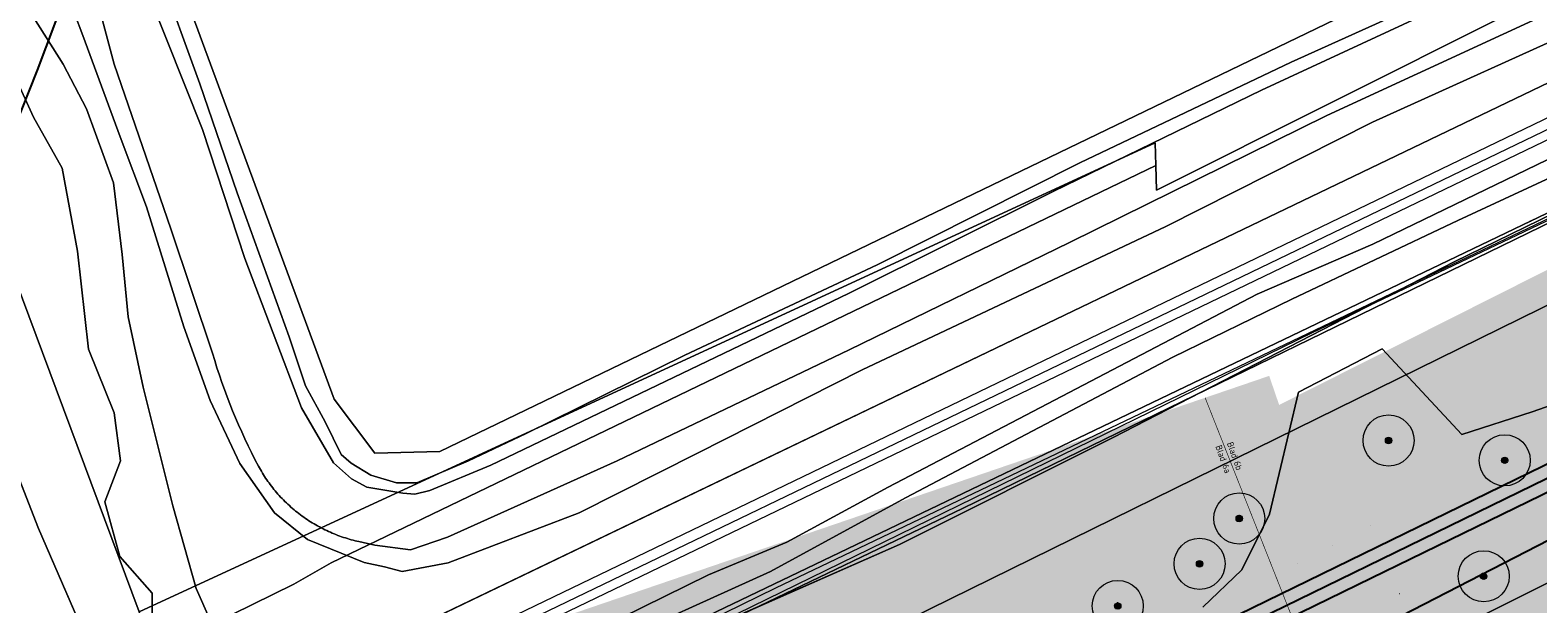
# Model space of a CAD drawing. Header units: metres. Extents: x 163628 to 167855, y 402678 to 405435.
# Tile 243 of 256: x 165188 to 165306, y 403791 to 403836. Entities that reach past the tile are written whole.
import ezdxf

# ---------------------------------------------------------------- set-up
doc = ezdxf.new("R2010")
doc.units = ezdxf.units.M
doc.linetypes.add('X-CA190022.004-UO-TXT_Tekst 1op200$0$AL-TEKENBLADGRENS', pattern=[11.5, 2.5, -1.5, 1, -1.5, 1, -1.5, 2.5])
doc.layers.get('0').update_dxf_attribs({"lineweight": 25})
for name, color, linetype, lineweight in [('X-CA190022.004-UO-BGT_Ondergrond$0$GE_006_Watergrens_Grens_GEM', 253, 'Continuous', 9), ('X-CA190022.004-UO-BGT_Ondergrond$0$GE_244_Taludlijn_Lijn_GEM', 253, 'Continuous', 9), ('X-CA190022.004-UO-BGT_Ondergrond$0$GE_251_SPRTrein_as_Lijn_GEM', 253, 'Continuous', 9), ('X-CA190022.004-UO-BGT_Ondergrond$0$GE_314_WGDRijbaanLokaleweg_Vlak_GEM', 253, 'Continuous', 9), ('X-CA190022.004-UO-BGT_Ondergrond$0$GE_317_WGDVoetpad_Vlak_GEM', 253, 'Continuous', 9), ('X-CA190022.004-UO-BGT_Ondergrond$0$GE_367_OWGBerm_groenvoorziening_grasenk_GEM', 253, 'Continuous', 9), ('X-CA190022.004-UO-BGT_Ondergrond$0$GE_461_BTDGraslandoverig_Vlak_GEM', 253, 'Continuous', 9), ('X-CA190022.004-UO-BGT_Ondergrond$0$GE_476_BTDGraslandagrarisch_Vlak_GEM', 253, 'Continuous', 9), ('X-CA190022.004-UO-BGT_Ondergrond$0$GE_478_BTDGroenvoorziening_bosplantsoen_GEM', 253, 'Continuous', 9), ('X-CA190022.004-UO-BGT_Ondergrond$0$GE_504_WTDWaterloop_sloot_Vlak_GEM', 253, 'Continuous', 9), ('X-CA190022.004-UO-BGT_Ondergrond$0$GE_541_OWTOever_slootkant_Vlak_GEM', 253, 'Continuous', 9), ('X-CA190022.004-UO-DTM inmeting$0$B-WE-OG-HOOGTEPUNT-S', 246, 'Continuous', 0), ('X-CA190022.004-UO-DWM_Beplanting$0$B-WE-GR-BOOM-S AFKOMSTIG UIT BGT', 252, 'Continuous', 0), ('X-CA190022.004-UO-KAD_Percelen$0$B-WE-KG-GRENS_PERCEEL-GV', 150, 'Continuous', 9), ('X-CA190022.004-UO-TXT_Tekst 1op200$0$BLADEN', 7, 'Continuous', 25), ('X-CA190022.004-UO-TXT_Tekst 1op200$0$X-XX-AL-TEKENBLADGRENS-G', 7, 'X-CA190022.004-UO-TXT_Tekst 1op200$0$AL-TEKENBLADGRENS', 35), ('X-CA190022.004-UO-WHM_Riolering gemeente - drukleidingen_v0.1$0$Riool_onder_druk_asbestcement_leidingen_300_hgml', 214, 'X-CA190022.004-UO-WHM_Riolering gemeente - drukleidingen_v0.1$0$1-200 PERSLEIDING', 25), ('X-CA190022.004-UO-WHM_Riolering gemeente - drukleidingen_v0.1$0$Riool_onder_druk_asbestcement_leidingen_450_hgml', 214, 'X-CA190022.004-UO-WHM_Riolering gemeente - drukleidingen_v0.1$0$1-200 PERSLEIDING', 25), ('X-CA190022.004-UO-WHM_Riolering gemeente - drukleidingen_v0.1$0$Riool_onder_druk_pvc_leidingen_400_hgml', 214, 'X-CA190022.004-UO-WHM_Riolering gemeente - drukleidingen_v0.1$0$1-200 PERSLEIDING', 25)]:
    doc.layers.add(name, color=color, linetype=linetype, lineweight=lineweight)
doc.layers.add('X-CA190022.004-UO-DWM_Beplanting$0$B-WE-GR-BOOM-S AFKOMSTIG UIT BOMENBESTAND GEMEENTE', color=252, linetype='Continuous')
doc.layers.add('X-CA190022.004-UO-DWM_Beplanting$0$N-GV-GR-GRAS-A-200', color=7, linetype='Continuous')
for name, color, linetype, lineweight, transparency in [('X-CA190022.004-UO-KLIC$0$B-OI-KL-DATA_KPN_0000546663_VECT_19O042616-G', 42, 'X-CA190022.004-UO-KLIC$0$1-200 TELEFONIE-KPN', 0, 0.25), ('X-CA190022.004-UO-KLIC$0$B-OI-KL-DATA_ZIGGO BV_0000546674_VECT_19O042616-G', 42, 'X-CA190022.004-UO-KLIC$0$1-200 ZIGGO', 0, 0.25), ('X-CA190022.004-UO-KLIC$0$B-WE-KL-ET_MS-G', 42, 'X-CA190022.004-UO-KLIC$0$1-200 MIDDENSPANNING', 0, 0.25), ('X-CA190022.004-UO-KLIC$0$B-WE-KL-ET_MS_HULPSTUK-S', 42, 'X-CA190022.004-UO-KLIC$0$1-200 MIDDENSPANNING', 0, 0.25), ('X-CA190022.004-UO-TXT_Tekst 1op200$0$X-XX-AL-VERWIJZING-V', 253, 'Continuous', 0, 0.4)]:
    doc.layers.add(name, color=color, linetype=linetype, lineweight=lineweight, transparency=transparency)
doc.styles.add('X-CA190022.004-UO-KLIC$0$NLCS-ISO', font='NLCS-ISO.ttf')
doc.styles.add('X-CA190022.004-UO-TXT_Tekst 1op200$0$NLCS-ISO-M200-T25', font='NLCS-ISO.ttf', dxfattribs={"height": 0.5})
doc.styles.add('X-CA190022.004-UO-WHM_Riolering gemeente - drukleidingen_v0.1$0$NLCS-ISO', font='NLCS-ISO.ttf')
doc.linetypes.add('X-CA190022.004-UO-KLIC$0$1-200 MIDDENSPANNING', pattern='A,1.5,-0.6,["MS",X-CA190022.004-UO-KLIC$0$NLCS-ISO,S=0.24,R=0,X=-0.5,Y=-0.12],-0.05', length=2.15)
doc.linetypes.add('X-CA190022.004-UO-KLIC$0$1-200 TELEFONIE-KPN', pattern='A,1.5,-0.6,["KPN",X-CA190022.004-UO-KLIC$0$NLCS-ISO,S=0.24,R=0,X=-0.5,Y=-0.12],-0.3', length=2.4)
doc.linetypes.add('X-CA190022.004-UO-KLIC$0$1-200 ZIGGO', pattern='A,1.5,-0.6,["ZIGGO",X-CA190022.004-UO-KLIC$0$NLCS-ISO,S=0.24,R=0,X=-0.5,Y=-0.12],-0.5', length=2.6)
doc.linetypes.add('X-CA190022.004-UO-WHM_Riolering gemeente - drukleidingen_v0.1$0$1-200 PERSLEIDING', pattern='A,1.5,-0.6,["PERS",X-CA190022.004-UO-WHM_Riolering gemeente - drukleidingen_v0.1$0$NLCS-ISO,S=0.24,R=0,X=-0.5,Y=-0.12],-0.65', length=2.75)

# ---------------------------------------------------------------- blocks, each defined once
blk = doc.blocks.new('X-CA190022.004-UO-DTM inmeting$0$SOG-HOOGTEPUNT-SO')
for p, q in [((-0.5, 0), (0.5, 0)), ((0, 0.5), (0, -0.5))]:
    blk.add_line(p, q)
blk = doc.blocks.new('X-CA190022.004-UO-KLIC$0$SKL-WTB_HULP_MOF-SO')
at = {"linetype": 'ByBlock', "lineweight": 18}
h = blk.add_hatch(color=0, dxfattribs=at)
h.dxf.hatch_style = 1
h.paths.add_polyline_path([(-0.5625, 0, 1), (0.5625, 0, 1)])
at = {"color": 0, "linetype": 'ByBlock', "lineweight": 18}
blk.add_circle((0, 0), 0.5625, dxfattribs=at)
at = {"color": 0, "linetype": 'ByBlock', "lineweight": 18, "style": 'X-CA190022.004-UO-KLIC$0$NLCS-ISO', "flags": 1}
for tag, p in [('TYPE', (1.5, 0)), ('OMSCHRIJVING', (1.5, -3)), ('LABEL', (1.5, -1.5))]:
    blk.add_attdef(tag, p, '', height=1, dxfattribs=at)
blk = doc.blocks.new('X-CA190022.004-UO-DWM_Beplanting$0$SGR-BOOM_01-SO')
at = {"linetype": 'ByBlock', "lineweight": 18}
h = blk.add_hatch(color=0, dxfattribs=at)
h.dxf.hatch_style = 1
edge = h.paths.add_edge_path()
edge.add_arc((0, 0), 0.25, 0, 360)
at = {"color": 0, "linetype": 'ByBlock', "lineweight": 18}
for radius in [2, 0.25]:
    blk.add_circle((0, 0), radius, dxfattribs=at)
blk = doc.blocks.new('X-CA190022.004-UO-DWM_Beplanting$0$IMGEOBoom')
at = {"transparency": 33554457}
h = blk.add_hatch(color=256, dxfattribs=at)
h.dxf.hatch_style = 1
edge = h.paths.add_edge_path()
edge.add_arc((0, 0), 100, 0, 360)
edge = h.paths.add_edge_path(flags=17)
edge.add_arc((0, 0), 12.5, 0, 360)
h = blk.add_hatch()
h.set_pattern_fill('ANGLE', color=256)
h.set_pattern_definition([(0, (0, 0), (0, 6.985), [5.08, -1.905]), (90, (0, 0), (-6.985, 4e-16), [5.08, -1.905])])
edge = h.paths.add_edge_path(flags=17)
edge.add_arc((0, 0), 12.5, 0, 360)
at = {"layer": 'X-CA190022.004-UO-DWM_Beplanting$0$N-GV-GR-GRAS-A-200'}
h = blk.add_hatch(color=256, dxfattribs=at)
h.dxf.hatch_style = 1
edge = h.paths.add_edge_path(flags=17)
edge.add_arc((0, 0), 12.5, 0, 360)
at = {"xscale": 50, "yscale": 50, "zscale": 50}
blk.add_blockref('X-CA190022.004-UO-DWM_Beplanting$0$SGR-BOOM_01-SO', (0, 0), dxfattribs=at)

msp = doc.modelspace()

# ---------------------------------------------------------------- hatches: boundary and pattern name
at = {"layer": 'X-CA190022.004-UO-TXT_Tekst 1op200$0$X-XX-AL-VERWIJZING-V'}
h = msp.add_hatch(color=256, dxfattribs=at)
h.dxf.hatch_style = 1
h.paths.add_polyline_path([(165464.919, 403840.427), (165429.383, 403874.578), (165436.637, 403882.126), (165438.662, 403884.233), (165419.079, 403887.244), (165428.612, 403878.083), (165285.905, 403806.186), (165302.209, 403758.452)])
h = msp.add_hatch(color=256, dxfattribs=at)
h.dxf.hatch_style = 1
h.paths.add_polyline_path([(165302.209, 403758.452), (165298.044, 403756.354), (165275.564, 403800.976), (165285.905, 403806.186), (165285.128, 403808.459), (165201.445, 403779.876), (165209.977, 403755.179), (165220.83, 403721.042), (165305.15, 403749.843)])
h = msp.add_hatch(color=256, dxfattribs=at)
h.dxf.hatch_style = 1
h.paths.add_polyline_path([(165285.905, 403806.186), (165275.564, 403800.976), (165298.044, 403756.354), (165302.209, 403758.452)], flags=17)

# ---------------------------------------------------------------- linework, layer by layer
at = {"layer": 'X-CA190022.004-UO-BGT_Ondergrond$0$GE_006_Watergrens_Grens_GEM'}
for p, q in [((165188.431, 403828.7), (165185.735, 403834.554)), ((165190.662, 403824.707), (165188.431, 403828.7)), ((165191.863, 403818.213), (165190.662, 403824.707)), ((165192.721, 403810.543), (165191.863, 403818.213)), ((165181.539, 403815.14), (165188.82, 403796.502)), ((165188.82, 403796.502), (165181.539, 403815.14)), ((165194.743, 403805.572), (165192.721, 403810.543)), ((165195.235, 403801.804), (165194.743, 403805.572)), ((165194.009, 403798.612), (165195.235, 403801.804)), ((165195.174, 403794.313), (165194.009, 403798.612)), ((165188.82, 403796.502), (165194.526, 403783.344)), ((165194.526, 403783.344), (165188.82, 403796.502)), ((165197.718, 403791.441), (165195.174, 403794.313)), ((165197.697, 403789.536), (165197.718, 403791.441))]:
    msp.add_line(p, q, dxfattribs=at)
at = {"layer": 'X-CA190022.004-UO-BGT_Ondergrond$0$GE_244_Taludlijn_Lijn_GEM'}
for p, q in [((165207.914, 403783.806), (165464.701, 403907.211)), ((165299.601, 403817.378), (165326.253, 403830.4)), ((165272.912, 403803.643), (165299.601, 403817.378)), ((165256.206, 403795.263), (165272.912, 403803.643)), ((165229.972, 403783.719), (165256.206, 403795.263))]:
    msp.add_line(p, q, dxfattribs=at)
at = {"layer": 'X-CA190022.004-UO-BGT_Ondergrond$0$GE_251_SPRTrein_as_Lijn_GEM'}
for p, q in [((165206.967, 403780.505), (165459.506, 403902.202)), ((165207.634, 403779.154), (165460.152, 403900.711)), ((165199.759, 403776.134), (165309.412, 403828.969))]:
    msp.add_line(p, q, dxfattribs=at)
at = {"layer": 'X-CA190022.004-UO-BGT_Ondergrond$0$GE_314_WGDRijbaanLokaleweg_Vlak_GEM', "flags": 128}
msp.add_lwpolyline([(165310.202, 403787.211), (165310.008, 403787.114), (165308.254, 403786.237), (165297.275, 403780.744), (165296.379, 403780.296), (165295.456, 403779.834), (165294.562, 403779.387), (165268.62, 403766.41), (165265.86, 403765.029), (165252.758, 403758.475), (165252.57, 403758.381), (165246.135, 403755.162), (165246.096, 403755.142), (165234.414, 403749.298), (165231.732, 403754.658), (165317.94, 403797.77), (165450.872, 403862.295)], dxfattribs=at)
at = {"layer": 'X-CA190022.004-UO-BGT_Ondergrond$0$GE_317_WGDVoetpad_Vlak_GEM', "flags": 128}
msp.add_lwpolyline([(165319.561, 403829.744), (165299.899, 403820.627), (165286.904, 403814.465), (165277.579, 403809.919), (165256.652, 403798.902), (165246.094, 403793.15), (165232.508, 403786.987), (165214.047, 403779.662), (165208.509, 403776.963), (165208.16, 403777.689), (165208.313, 403777.778), (165213.949, 403780.601), (165218.964, 403782.861), (165230.972, 403787.816), (165241.242, 403792.881), (165247.366, 403795.437), (165255.308, 403799.755), (165284.196, 403814.846), (165293.243, 403818.777), (165325.329, 403834.292)], dxfattribs=at)
at = {"layer": 'X-CA190022.004-UO-BGT_Ondergrond$0$GE_367_OWGBerm_groenvoorziening_grasenk_GEM', "flags": 128}
for points in [[(165293.243, 403818.777), (165284.196, 403814.846), (165255.308, 403799.755), (165247.366, 403795.437), (165241.242, 403792.881), (165230.972, 403787.816), (165218.964, 403782.861), (165213.949, 403780.601), (165208.313, 403777.778), (165207.932, 403778.55), (165207.634, 403779.154), (165206.967, 403780.505), (165206.793, 403780.855), (165205.831, 403782.805), (165207.914, 403783.806), (165464.701, 403907.211), (165473.164, 403911.845), (165493.413, 403921.777), (165496.769, 403924.303), (165499.833, 403927.674), (165503.305, 403931.968)], [(165503.305, 403931.968), (165499.833, 403927.674), (165496.769, 403924.303), (165493.413, 403921.777), (165473.164, 403911.845), (165464.701, 403907.211), (165207.914, 403783.806)], [(165466.261, 403885.063), (165462.062, 403883.216), (165460.702, 403891.202), (165460.119, 403894.625), (165460.137, 403897.876), (165460.145, 403899.354), (165448.387, 403893.737), (165436.153, 403888.417), (165412.295, 403876.591), (165391.509, 403867.064), (165368.435, 403854.932), (165343.545, 403843.011), (165325.329, 403834.292), (165293.243, 403818.777)], [(165458.165, 403865.835), (165453.492, 403863.567), (165450.872, 403862.295), (165317.94, 403797.77), (165231.732, 403754.658), (165230.844, 403754.214), (165229.928, 403753.755), (165229.746, 403753.668)], [(165207.914, 403783.806), (165205.088, 403785.059), (165203.501, 403786.527), (165201.159, 403791.806), (165199.334, 403798.275), (165196.992, 403807.562), (165195.841, 403813.078), (165195.365, 403817.96), (165194.69, 403823.556), (165192.56, 403829.364), (165190.734, 403832.856), (165188.459, 403836.481), (165185.734, 403839.391)], [(165191.623, 403836.808), (165192.289, 403835.106), (165195.197, 403827.174), (165197.254, 403821.698), (165200.178, 403812.3), (165202.253, 403806.54), (165204.579, 403801.607), (165207.277, 403797.733), (165209.875, 403795.641), (165214.29, 403793.861), (165215.899, 403793.522), (165217.266, 403793.138), (165220.866, 403793.814), (165231.133, 403797.735), (165240.381, 403802.413), (165253.267, 403808.932), (165277.035, 403820.147), (165293.207, 403828.305), (165310.981, 403836.343)], [(165326.253, 403830.4), (165299.601, 403817.378), (165272.912, 403803.643), (165256.206, 403795.263), (165229.972, 403783.719), (165217.185, 403775.662), (165213.554, 403770.879), (165210.682, 403769.804), (165209.755, 403774.729), (165209.161, 403776.066), (165208.99, 403775.962), (165208.509, 403776.963), (165214.047, 403779.662), (165232.508, 403786.987), (165246.094, 403793.15), (165256.652, 403798.902), (165277.579, 403809.919), (165286.904, 403814.465), (165299.899, 403820.627), (165319.561, 403829.744)], [(165279.936, 403790.354), (165282.987, 403793.266), (165285.159, 403797.624), (165287.413, 403807.194), (165293.963, 403810.581), (165300.198, 403803.883), (165305.718, 403805.652), (165311.517, 403807.677)]]:
    msp.add_lwpolyline(points, dxfattribs=at)
at = {"layer": 'X-CA190022.004-UO-BGT_Ondergrond$0$GE_461_BTDGraslandoverig_Vlak_GEM', "flags": 128}
for points in [[(165188.459, 403836.481), (165190.734, 403832.856), (165192.56, 403829.364), (165194.69, 403823.556), (165195.365, 403817.96), (165195.841, 403813.078), (165196.992, 403807.562), (165199.334, 403798.275), (165201.159, 403791.806), (165203.501, 403786.527)], [(165197.697, 403789.536), (165197.718, 403791.441), (165195.174, 403794.313), (165194.009, 403798.612), (165195.235, 403801.804), (165194.743, 403805.572), (165192.721, 403810.543), (165191.863, 403818.213), (165190.662, 403824.707), (165188.431, 403828.7), (165185.735, 403834.554)]]:
    msp.add_lwpolyline(points, dxfattribs=at)
at = {"layer": 'X-CA190022.004-UO-BGT_Ondergrond$0$GE_476_BTDGraslandagrarisch_Vlak_GEM', "flags": 128}
msp.add_lwpolyline([(165317.735, 403847.756), (165302.189, 403839.958), (165286.839, 403833), (165270.313, 403825.141), (165254.453, 403817.155), (165239.404, 403810.087), (165226.965, 403803.96), (165222.456, 403801.81), (165218.412, 403800.075), (165216.839, 403800.086), (165214.819, 403800.69), (165213.277, 403801.615), (165212.487, 403802.312), (165211.256, 403804.871), (165209.698, 403807.682), (165208.439, 403811.512), (165204.351, 403822.787), (165201.43, 403831.316), (165198.177, 403840.306), (165197.489, 403842.205), (165194.655, 403847.933), (165184.954, 403861.304)], dxfattribs=at)
at = {"layer": 'X-CA190022.004-UO-BGT_Ondergrond$0$GE_478_BTDGroenvoorziening_bosplantsoen_GEM', "flags": 128}
for points in [[(165229.972, 403783.719), (165256.206, 403795.263), (165272.912, 403803.643), (165299.601, 403817.378), (165326.253, 403830.4)], [(165311.517, 403807.677), (165305.718, 403805.652), (165300.198, 403803.883), (165293.963, 403810.581), (165287.413, 403807.194), (165285.159, 403797.624), (165282.987, 403793.266), (165279.936, 403790.354)]]:
    msp.add_lwpolyline(points, dxfattribs=at)
at = {"layer": 'X-CA190022.004-UO-BGT_Ondergrond$0$GE_504_WTDWaterloop_sloot_Vlak_GEM', "flags": 128}
for points in [[(165196.976, 403839.889), (165197.383, 403838.449), (165201.642, 403827.735), (165204.951, 403817.636), (165209.399, 403805.955), (165211.911, 403801.66), (165213.317, 403800.413), (165214.511, 403799.743), (165217.322, 403799.28), (165218.276, 403799.21), (165219.449, 403799.478), (165224.209, 403801.476), (165252.205, 403814.913), (165268.282, 403822.912), (165284.53, 403830.827), (165302.427, 403839.131), (165317.766, 403846.622), (165333.626, 403854.136), (165349.516, 403861.577), (165368.563, 403870.62), (165389.757, 403880.801), (165394.37, 403883.117), (165410.855, 403890.87)], [(165310.504, 403838.499), (165289.65, 403828.833), (165269.493, 403818.897), (165252.245, 403810.509), (165234.111, 403801.821), (165220.815, 403795.842), (165217.935, 403794.851), (165215.137, 403795.214), (165213.883, 403795.49), (165213.733, 403795.524), (165213.583, 403795.56), (165213.433, 403795.598), (165213.284, 403795.638), (165213.134, 403795.68), (165212.985, 403795.724), (165212.836, 403795.77), (165212.687, 403795.818), (165212.538, 403795.869), (165212.39, 403795.921), (165212.243, 403795.976), (165212.095, 403796.032), (165211.949, 403796.091), (165211.803, 403796.152), (165211.657, 403796.214), (165211.512, 403796.279), (165211.368, 403796.346), (165211.224, 403796.415), (165211.081, 403796.486), (165210.939, 403796.559), (165210.798, 403796.634), (165210.658, 403796.711), (165210.519, 403796.79), (165210.38, 403796.87), (165210.243, 403796.953), (165210.107, 403797.038), (165209.971, 403797.124), (165209.837, 403797.213), (165209.704, 403797.303), (165209.573, 403797.395), (165209.442, 403797.489), (165209.313, 403797.585), (165209.185, 403797.682), (165209.059, 403797.781), (165208.933, 403797.882), (165208.81, 403797.985), (165208.687, 403798.089), (165208.567, 403798.195), (165208.447, 403798.302), (165208.329, 403798.411), (165208.213, 403798.521), (165208.099, 403798.633), (165207.986, 403798.746), (165207.874, 403798.861), (165207.765, 403798.977), (165207.657, 403799.094), (165207.551, 403799.213), (165207.446, 403799.333), (165207.344, 403799.454), (165207.243, 403799.576), (165207.144, 403799.7), (165207.047, 403799.824), (165206.951, 403799.95), (165206.858, 403800.076), (165206.766, 403800.204), (165206.676, 403800.333), (165206.588, 403800.462), (165206.502, 403800.592), (165206.418, 403800.723), (165206.336, 403800.855), (165206.256, 403800.988), (165206.178, 403801.121), (165206.102, 403801.255), (165206.028, 403801.39), (165205.752, 403801.919), (165205.483, 403802.451), (165205.221, 403802.988), (165204.965, 403803.527), (165204.715, 403804.07), (165204.473, 403804.616), (165204.237, 403805.166), (165204.008, 403805.718), (165203.786, 403806.273), (165203.571, 403806.83), (165203.363, 403807.39), (165203.163, 403807.953), (165202.969, 403808.518), (165202.782, 403809.085), (165202.602, 403809.654), (165202.43, 403810.225), (165199.157, 403819.98), (165194.729, 403832.857), (165193.576, 403837.158)], [(165181.539, 403815.14), (165188.82, 403796.502), (165194.526, 403783.344)]]:
    msp.add_lwpolyline(points, dxfattribs=at)
at = {"layer": 'X-CA190022.004-UO-BGT_Ondergrond$0$GE_541_OWTOever_slootkant_Vlak_GEM', "flags": 128}
for points in [[(165198.177, 403840.306), (165201.43, 403831.316), (165204.351, 403822.787), (165208.439, 403811.512), (165209.698, 403807.682), (165211.256, 403804.871), (165212.487, 403802.312), (165213.277, 403801.615), (165214.819, 403800.69), (165216.839, 403800.086), (165218.412, 403800.075), (165222.456, 403801.81), (165226.965, 403803.96), (165239.404, 403810.087), (165254.453, 403817.155), (165270.313, 403825.141), (165286.839, 403833), (165302.189, 403839.958)], [(165302.427, 403839.131), (165284.53, 403830.827), (165268.282, 403822.912), (165252.205, 403814.913), (165224.209, 403801.476), (165219.449, 403799.478), (165218.276, 403799.21), (165217.322, 403799.28), (165214.511, 403799.743), (165213.317, 403800.413), (165211.911, 403801.66), (165209.399, 403805.955), (165204.951, 403817.636), (165201.642, 403827.735), (165197.383, 403838.449)], [(165193.576, 403837.158), (165194.729, 403832.857), (165199.157, 403819.98), (165202.43, 403810.225), (165202.602, 403809.654), (165202.782, 403809.085), (165202.969, 403808.518), (165203.163, 403807.953), (165203.363, 403807.39), (165203.571, 403806.83), (165203.786, 403806.273), (165204.008, 403805.718), (165204.237, 403805.166), (165204.473, 403804.616), (165204.715, 403804.07), (165204.965, 403803.527), (165205.221, 403802.988), (165205.483, 403802.451), (165205.752, 403801.919), (165206.028, 403801.39), (165206.102, 403801.255), (165206.178, 403801.121), (165206.256, 403800.988), (165206.336, 403800.855), (165206.418, 403800.723), (165206.502, 403800.592), (165206.588, 403800.462), (165206.676, 403800.333), (165206.766, 403800.204), (165206.858, 403800.076), (165206.951, 403799.95), (165207.047, 403799.824), (165207.144, 403799.7), (165207.243, 403799.576), (165207.344, 403799.454), (165207.446, 403799.333), (165207.551, 403799.213), (165207.657, 403799.094), (165207.765, 403798.977), (165207.874, 403798.861), (165207.986, 403798.746), (165208.099, 403798.633), (165208.213, 403798.521), (165208.329, 403798.411), (165208.447, 403798.302), (165208.567, 403798.195), (165208.687, 403798.089), (165208.81, 403797.985), (165208.933, 403797.882), (165209.059, 403797.781), (165209.185, 403797.682), (165209.313, 403797.585), (165209.442, 403797.489), (165209.573, 403797.395), (165209.704, 403797.303), (165209.837, 403797.213), (165209.971, 403797.124), (165210.107, 403797.038), (165210.243, 403796.953), (165210.38, 403796.87), (165210.519, 403796.79), (165210.658, 403796.711), (165210.798, 403796.634), (165210.939, 403796.559), (165211.081, 403796.486), (165211.224, 403796.415), (165211.368, 403796.346), (165211.512, 403796.279), (165211.657, 403796.214), (165211.803, 403796.152), (165211.949, 403796.091), (165212.095, 403796.032), (165212.243, 403795.976), (165212.39, 403795.921), (165212.538, 403795.869), (165212.687, 403795.818), (165212.836, 403795.77), (165212.985, 403795.724), (165213.134, 403795.68), (165213.284, 403795.638), (165213.433, 403795.598), (165213.583, 403795.56), (165213.733, 403795.524), (165213.883, 403795.49), (165215.137, 403795.214), (165217.935, 403794.851), (165220.815, 403795.842), (165234.111, 403801.821), (165252.245, 403810.509), (165269.493, 403818.897), (165289.65, 403828.833), (165310.504, 403838.499)], [(165310.981, 403836.343), (165293.207, 403828.305), (165277.035, 403820.147), (165253.267, 403808.932), (165240.381, 403802.413), (165231.133, 403797.735), (165220.866, 403793.814), (165217.266, 403793.138), (165215.899, 403793.522), (165214.29, 403793.861), (165209.875, 403795.641), (165207.277, 403797.733), (165204.579, 403801.607), (165202.253, 403806.54), (165200.178, 403812.3), (165197.254, 403821.698), (165195.197, 403827.174), (165192.289, 403835.106), (165191.623, 403836.808)], [(165185.735, 403834.554), (165188.431, 403828.7), (165190.662, 403824.707), (165191.863, 403818.213), (165192.721, 403810.543), (165194.743, 403805.572), (165195.235, 403801.804), (165194.009, 403798.612), (165195.174, 403794.313), (165197.718, 403791.441), (165197.697, 403789.536)], [(165194.526, 403783.344), (165188.82, 403796.502), (165181.539, 403815.14)]]:
    msp.add_lwpolyline(points, dxfattribs=at)
at = {"layer": 'X-CA190022.004-UO-KAD_Percelen$0$B-WE-KG-GRENS_PERCEEL-GV', "flags": 128}
for points in [[(165235.09, 403972.87), (165235.48, 403970.98), (165224.8, 403961.76), (165163.18, 403968.04), (165128.08, 403946.12), (165189.77, 403851.96), (165196.73, 403847.93), (165211.94, 403806.63), (165215.14, 403802.41), (165220.21, 403802.55), (165323.1, 403852.205), (165302.032, 403912.162), (165301.54, 403912.16), (165294.09, 403915.29), (165292.14, 403917.077), (165285.14, 403923.49), (165257.54, 403955.9), (165250.16, 403971.34)], [(165198.984, 403783.721), (165203.794, 403770.499), (165219.371, 403778.022), (165261.19, 403798.093), (165312.395, 403823.042), (165377.01, 403853.973), (165439.548, 403884.215), (165525.447, 403925.461), (165513.006, 403935.006), (165505.996, 403931.629), (165504.764, 403934.187), (165372.327, 403871.117), (165276.3, 403823), (165276.248, 403824.924), (165211.72, 403793.834), (165208.803, 403792.162), (165203.98, 403789.794), (165205.414, 403786.827)], [(165206.02, 403764.38), (165414.648, 403867.011), (165488.008, 403902.301), (165500.095, 403908.046), (165516.162, 403915.666), (165529.8, 403922.245), (165525.447, 403925.461), (165439.548, 403884.215), (165377.01, 403853.973), (165312.395, 403823.042), (165261.19, 403798.093), (165219.371, 403778.022), (165203.794, 403770.499)], [(165197.616, 403787.482), (165198.984, 403783.721), (165205.414, 403786.827), (165203.98, 403789.794), (165208.803, 403792.162), (165211.72, 403793.834), (165276.248, 403824.924), (165276.2, 403826.7), (165196.7, 403790)]]:
    msp.add_lwpolyline(points, close=True, dxfattribs=at)
for points in [[(165177.83, 403840.55), (165196.7, 403790), (165276.2, 403826.7), (165276.248, 403824.924), (165276.3, 403823), (165372.327, 403871.117), (165507.8, 403939), (165504.3, 403942.15), (165497.079, 403937.449), (165489.46, 403932.49), (165323.1, 403852.205), (165220.21, 403802.55), (165215.14, 403802.41), (165211.94, 403806.63), (165196.73, 403847.93), (165189.77, 403851.96), (165128.08, 403946.12)], [(165351.9, 403704.52), (165346.422, 403722.843), (165341.778, 403738.226), (165339.715, 403744.989), (165335.033, 403760.58), (165333.667, 403765.189), (165326.91, 403787.77), (165328.86, 403792.06), (165344.837, 403799.606), (165350.46, 403802.354), (165355.726, 403804.927), (165366.642, 403810.195), (165383.276, 403818.291), (165411.563, 403832.058), (165422.405, 403837.322), (165432.29, 403842.158), (165414.648, 403867.011), (165206.02, 403764.38), (165209.499, 403754.807), (165213.209, 403743.079), (165216.538, 403731.109), (165219.578, 403719.089), (165228.485, 403680.885)], [(165175.883, 403776.785), (165197.616, 403787.482), (165196.7, 403790), (165177.83, 403840.55)]]:
    msp.add_lwpolyline(points, dxfattribs=at)
at = {"layer": 'X-CA190022.004-UO-KLIC$0$B-OI-KL-DATA_KPN_0000546663_VECT_19O042616-G', "flags": 128}
msp.add_lwpolyline([(165514.833, 403920.833), (165493.5, 403909.833), (165480.5, 403903.5), (165428.833, 403879.167), (165410.167, 403869.833), (165288.5, 403811.833), (165243.5, 403789.833), (165213.167, 403775.167), (165207.833, 403771.833), (165207.833, 403771.167)], dxfattribs=at)
at = {"layer": 'X-CA190022.004-UO-KLIC$0$B-OI-KL-DATA_ZIGGO BV_0000546674_VECT_19O042616-G', "flags": 128}
msp.add_lwpolyline([(165525.833, 403925.833), (165422.5, 403876.5), (165392.833, 403861.833), (165246.5, 403791.833), (165213.167, 403775.5), (165212.833, 403775.167)], dxfattribs=at)
at = {"layer": 'X-CA190022.004-UO-KLIC$0$B-WE-KL-ET_MS-G', "linetype": 'X-CA190022.004-UO-KLIC$0$1-200 MIDDENSPANNING'}
for points in [[(165305.576, 403820.574), (165334.663, 403834.532), (165344.233, 403839.142), (165437.86, 403884.247), (165438.361, 403884.49), (165440.16, 403885.363), (165440.57, 403885.562), (165474.31, 403901.939), (165499.99, 403914.403), (165512.802, 403920.406), (165524.444, 403925.86), (165524.88, 403926.065), (165524.89, 403926.07), (165530.35, 403928.715), (165533.61, 403930.295), (165535.732, 403931.356), (165541.672, 403934.324), (165541.982, 403934.709), (165541.896, 403935.197), (165541.501, 403935.804), (165535.105, 403945.631), (165528.505, 403955.771), (165527.686, 403957.032), (165527.091, 403957.846)], [(165209.068, 403766.65), (165209.353, 403767.004), (165210.135, 403768.221), (165210.451, 403768.875), (165211.009, 403774.247), (165211.062, 403775.074), (165211.744, 403775.545), (165215.47, 403777.333), (165216.126, 403777.648), (165305.576, 403820.574), (165334.663, 403834.532), (165344.233, 403839.142), (165437.86, 403884.247)], [(165449.215, 403864.464), (165439.697, 403884.028), (165439.125, 403884.536), (165438.361, 403884.49), (165437.86, 403884.247), (165344.233, 403839.142), (165334.663, 403834.532), (165305.576, 403820.574), (165216.126, 403777.648), (165215.47, 403777.333), (165211.744, 403775.545), (165211.062, 403775.074), (165211.009, 403774.247), (165210.451, 403768.875), (165210.135, 403768.221), (165210.016, 403768.002), (165209.37, 403766.407), (165209.174, 403765.296), (165209.417, 403763.367), (165209.918, 403760.61), (165210.54, 403757.185), (165211.465, 403753.788), (165212.153, 403751.261)], [(165437.86, 403884.247), (165344.233, 403839.142), (165334.663, 403834.532), (165305.576, 403820.574), (165216.126, 403777.648), (165215.47, 403777.333), (165211.744, 403775.545), (165211.062, 403775.074), (165211.009, 403774.247), (165210.451, 403768.875), (165210.135, 403768.221), (165210.016, 403768.002), (165209.37, 403766.407), (165209.174, 403765.296), (165209.417, 403763.367), (165209.918, 403760.61), (165210.54, 403757.185), (165211.465, 403753.788), (165212.153, 403751.261)], [(165215.47, 403777.333), (165216.126, 403777.648), (165305.576, 403820.574), (165334.663, 403834.532), (165344.233, 403839.142), (165437.86, 403884.247)], [(165216.126, 403777.648), (165305.576, 403820.574), (165334.663, 403834.532), (165344.233, 403839.142), (165437.86, 403884.247), (165438.361, 403884.49), (165439.125, 403884.536), (165439.697, 403884.028), (165449.215, 403864.464), (165450.075, 403862.697), (165451.641, 403859.469), (165451.836, 403859.067), (165453.171, 403856.317), (165453.893, 403854.83), (165454.563, 403854.513), (165455.253, 403854.781), (165457.032, 403854.77), (165460.207, 403853.133), (165460.842, 403852.324), (165460.849, 403852.297), (165466.925, 403824.822)], [(165334.663, 403834.532), (165305.576, 403820.574), (165216.126, 403777.648)], [(165334.663, 403834.532), (165305.576, 403820.574), (165216.126, 403777.648)], [(165210.451, 403768.875), (165211.009, 403774.247), (165211.062, 403775.074), (165211.744, 403775.545), (165215.47, 403777.333), (165216.126, 403777.648), (165305.576, 403820.574)]]:
    msp.add_lwpolyline(points, dxfattribs=at)
at = {"layer": 'X-CA190022.004-UO-TXT_Tekst 1op200$0$X-XX-AL-TEKENBLADGRENS-G', "const_width": 0.05, "flags": 128}
msp.add_lwpolyline([(165280.114, 403806.746), (165302.941, 403749.089)], dxfattribs=at)
at = {"layer": 'X-CA190022.004-UO-WHM_Riolering gemeente - drukleidingen_v0.1$0$Riool_onder_druk_asbestcement_leidingen_300_hgml', "flags": 128}
for points in [[(165210.432, 403751.712), (165215.376, 403754.752), (165218.88, 403756.8), (165226.208, 403761.088), (165283.136, 403788.864), (165319.712, 403806.72), (165366.48, 403829.536), (165425.44, 403858.304), (165452.624, 403871.616), (165473.504, 403881.76), (165484.32, 403887.072), (165484.784, 403887.296), (165485.024, 403887.424), (165485.104, 403887.488), (165485.2, 403887.648), (165485.232, 403887.968), (165485.104, 403888.288), (165482.992, 403892.608), (165481.456, 403895.744), (165478.784, 403901.248), (165465.616, 403928.384), (165465.536, 403928.512), (165465.504, 403928.576), (165465.488, 403928.672), (165465.488, 403928.768), (165465.488, 403928.864), (165465.536, 403928.992), (165465.552, 403929.024), (165465.664, 403929.184), (165465.744, 403929.248), (165465.872, 403929.312), (165474.368, 403933.44), (165482.4, 403936.992), (165490.896, 403940.768), (165491.664, 403941.312), (165493.152, 403942.752), (165493.488, 403942.944), (165493.888, 403943.104), (165494.256, 403943.2), (165495.472, 403943.232), (165496.512, 403943.2), (165496.944, 403943.104), (165497.28, 403942.944), (165497.616, 403942.752), (165497.92, 403942.496), (165499.36, 403941.056), (165501.984, 403941.6)], [(165216.528, 403746.176), (165223.776, 403756.064), (165226.816, 403760.224), (165227.04, 403760.48), (165260.864, 403776.896), (165293.136, 403792.64), (165310.528, 403801.12), (165319.168, 403805.344), (165334.576, 403812.864), (165352.288, 403821.504), (165369.872, 403830.144), (165428.128, 403858.496), (165458.432, 403873.312), (165476.016, 403881.888), (165481.344, 403884.512), (165484.128, 403885.856), (165485.712, 403886.624), (165486.016, 403886.752), (165486.112, 403886.816), (165486.192, 403886.88), (165486.256, 403886.944), (165486.304, 403887.04), (165486.336, 403887.136), (165486.336, 403887.232), (165486.352, 403887.328), (165486.32, 403887.424), (165486.288, 403887.552), (165486.224, 403887.648), (165484.896, 403890.4), (165482.8, 403894.08), (165480.544, 403898.784), (165475.712, 403908.768), (165469.584, 403921.504), (165466.656, 403927.584), (165466.544, 403927.808), (165466.496, 403927.936), (165466.464, 403928.064), (165466.464, 403928.16), (165466.464, 403928.224), (165466.496, 403928.288), (165466.544, 403928.384), (165466.592, 403928.48), (165466.656, 403928.544), (165466.736, 403928.608), (165468.48, 403929.44), (165469.136, 403929.76), (165475.168, 403932.704), (165483.344, 403935.872), (165487.664, 403937.536), (165492.56, 403939.424), (165493.184, 403939.84), (165493.504, 403940.128), (165493.872, 403940.512), (165494.272, 403940.896), (165494.448, 403941.056), (165494.608, 403941.152), (165494.816, 403941.216), (165495.104, 403941.28), (165495.408, 403941.312), (165495.712, 403941.216), (165495.984, 403941.12), (165496.192, 403940.96), (165496.608, 403940.576), (165497.728, 403939.424), (165501.984, 403941.6)]]:
    msp.add_lwpolyline(points, dxfattribs=at)
at = {"layer": 'X-CA190022.004-UO-WHM_Riolering gemeente - drukleidingen_v0.1$0$Riool_onder_druk_asbestcement_leidingen_450_hgml', "flags": 128}
for points in [[(164505.312, 403457.312), (164507.232, 403458.176), (164512.176, 403460.576), (164514.096, 403461.504), (164517.408, 403463.168), (164537.952, 403473.344), (164552.016, 403480.128), (164607.056, 403505.12), (164637.152, 403518.848), (164644.928, 403521.824), (164657.776, 403526.976), (164660.064, 403527.936), (164670.064, 403532.928), (164683.056, 403539.392), (164703.184, 403549.376), (164719.696, 403557.6), (164734.416, 403564.896), (164746.656, 403570.976), (164749.392, 403572.352), (164764.128, 403579.68), (164775.744, 403585.152), (164789.584, 403592), (164796.816, 403595.616), (164812.512, 403603.168), (164824.16, 403608.768), (164842.128, 403617.408), (164859.696, 403625.856), (164880.928, 403636.224), (164903.088, 403646.816), (164951.968, 403670.304), (165008.832, 403697.664), (165054.384, 403719.648), (165106.992, 403745.088), (165128.512, 403754.944), (165138.272, 403760.064), (165146.432, 403765.536), (165155.808, 403774.048), (165168.192, 403788.64), (165173.184, 403796.448), (165179.28, 403808.64), (165188.736, 403832.384), (165200.064, 403862.464), (165227.584, 403878.528), (165265.408, 403900.416), (165296.768, 403906.976), (165347.328, 403917.632), (165395.488, 403927.808), (165421.12, 403934.752), (165488.944, 403953.408), (165494.096, 403948.192), (165497.888, 403944.256), (165500.08, 403941.984), (165501.984, 403941.6)], [(165170.16, 403743.616), (165181.856, 403747.136), (165229.44, 403758.496), (165239.648, 403760.96), (165307.024, 403795.616), (165360.992, 403823.392), (165373.264, 403829.664), (165433.76, 403858.944), (165455.888, 403869.6), (165469.696, 403875.968), (165474.048, 403878.368), (165476.992, 403880), (165486.816, 403884.736), (165487.392, 403885.024), (165487.952, 403885.312), (165488.288, 403885.664), (165488.608, 403886.208), (165489.248, 403888.192), (165489.264, 403888.512), (165489.168, 403888.992), (165488.816, 403889.824), (165472.64, 403923.808), (165472.544, 403924.032), (165472.512, 403924.128), (165472.528, 403924.288), (165472.608, 403924.448), (165472.688, 403924.544), (165472.784, 403924.64), (165485.632, 403930.944), (165492.256, 403934.208), (165495.44, 403935.744), (165497.184, 403937.408), (165500.289, 403940.513)]]:
    msp.add_lwpolyline(points, dxfattribs=at)
at = {"layer": 'X-CA190022.004-UO-WHM_Riolering gemeente - drukleidingen_v0.1$0$Riool_onder_druk_pvc_leidingen_400_hgml', "flags": 128}
msp.add_lwpolyline([(165166.528, 403744.704), (165168.992, 403744.608), (165175.28, 403744.608), (165183.344, 403744.608), (165188.496, 403746.24), (165189.536, 403746.496), (165191.744, 403747.296), (165205.024, 403752.256), (165207.648, 403753.216), (165209.552, 403753.952), (165210.976, 403754.752), (165213.632, 403756.064), (165217.536, 403757.984), (165256.784, 403777.12), (165326.016, 403810.912), (165391.888, 403843.04), (165425.184, 403859.296), (165470.064, 403881.216), (165482.096, 403887.072), (165483.696, 403887.84), (165483.808, 403887.936), (165483.904, 403888.032), (165483.936, 403888.096), (165483.984, 403888.256), (165483.984, 403888.416), (165483.968, 403888.544), (165483.392, 403889.76), (165482.976, 403891.744), (165482.784, 403892.736), (165482.528, 403893.952), (165479.776, 403899.648), (165478.256, 403902.816), (165473.088, 403913.536), (165469.136, 403921.76), (165466.096, 403928.032), (165466.016, 403928.224), (165466, 403928.32), (165466, 403928.48), (165466.032, 403928.576), (165466.112, 403928.704), (165466.224, 403928.832), (165466.4, 403928.928), (165466.816, 403929.152), (165474.512, 403932.864), (165482.72, 403936.384), (165488.784, 403938.976), (165491.696, 403940.224), (165492.944, 403940.736), (165493.488, 403941.088), (165494.368, 403941.984), (165494.576, 403942.208), (165494.736, 403942.336), (165495.008, 403942.496), (165495.168, 403942.56), (165495.44, 403942.624), (165495.664, 403942.592), (165495.904, 403942.56), (165496.24, 403942.464), (165496.592, 403942.208), (165497.344, 403941.44), (165498.544, 403940.224), (165501.984, 403941.6)], dxfattribs=at)

# ---------------------------------------------------------------- block references
at = {"layer": 'X-CA190022.004-UO-DTM inmeting$0$B-WE-OG-HOOGTEPUNT-S', "linetype": 'ByBlock', "lineweight": -2, "xscale": 0.01, "yscale": 0.01, "zscale": 0.01}
for p in [(165293.049, 403796.754, 9.023), (165290.107, 403795.21, 9.012), (165287.343, 403793.777, 8.993), (165295.336, 403791.421, 8.986)]:
    msp.add_blockref('X-CA190022.004-UO-DTM inmeting$0$SOG-HOOGTEPUNT-SO', p, dxfattribs=at)
at = {"layer": 'X-CA190022.004-UO-DWM_Beplanting$0$B-WE-GR-BOOM-S AFKOMSTIG UIT BGT', "xscale": 0.02, "yscale": 0.02, "zscale": 0.02}
for p in [(165294.469, 403803.4), (165303.559, 403801.848), (165282.783, 403797.295), (165279.679, 403793.749), (165301.916, 403792.776), (165273.275, 403790.451)]:
    msp.add_blockref('X-CA190022.004-UO-DWM_Beplanting$0$IMGEOBoom', p, dxfattribs=at)
at = {"layer": 'X-CA190022.004-UO-DWM_Beplanting$0$B-WE-GR-BOOM-S AFKOMSTIG UIT BOMENBESTAND GEMEENTE', "xscale": 0.02, "yscale": 0.02, "zscale": 0.02}
for p in [(165294.469, 403803.4), (165303.559, 403801.848), (165282.783, 403797.295), (165279.679, 403793.749), (165301.916, 403792.776), (165273.275, 403790.451)]:
    msp.add_blockref('X-CA190022.004-UO-DWM_Beplanting$0$IMGEOBoom', p, dxfattribs=at)
at = {"layer": 'X-CA190022.004-UO-KLIC$0$B-WE-KL-ET_MS_HULPSTUK-S', "xscale": 0.04, "yscale": 0.04, "zscale": 0.2}
msp.add_blockref('X-CA190022.004-UO-KLIC$0$SKL-WTB_HULP_MOF-SO', (165305.576, 403820.574), dxfattribs=at)

# ---------------------------------------------------------------- texts
at = {"layer": 'X-CA190022.004-UO-TXT_Tekst 1op200$0$BLADEN', "char_height": 0.5, "attachment_point": 4, "rotation": 289.69156, "style": 'X-CA190022.004-UO-TXT_Tekst 1op200$0$NLCS-ISO-M200-T25'}
for s, width, insert in [('Blad 6a', 2.36936, (165281.148, 403803.011)), ('Blad 6b', 2.34944, (165282.046, 403803.26))]:
    msp.add_mtext_dynamic_manual_height_columns(s, width=width, gutter_width=8.75, heights=[0], dxfattribs=dict(at, insert=insert))

doc.saveas('drawing.dxf')
